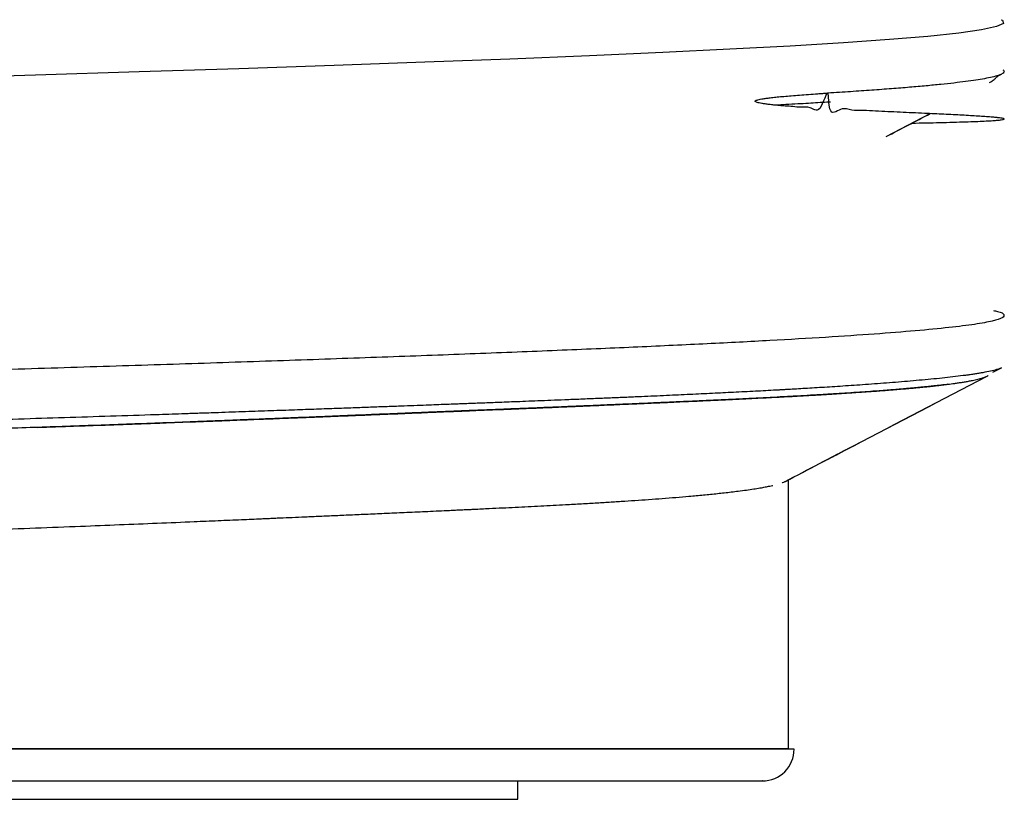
# Model space of a CAD drawing. Header units: millimetres. Extents: x 8 to 730, y 12 to 365.
# Tile 25 of 48: x 317.38 to 323.49, y 301.7 to 306.54. Entities that reach past the tile are written whole.
import ezdxf

# ---------------------------------------------------------------- set-up
doc = ezdxf.new("R2010")
doc.units = ezdxf.units.MM

msp = doc.modelspace()

# ---------------------------------------------------------------- linework, layer by layer
at = {"color": 7, "linetype": 'Continuous', "lineweight": 30}
for p, q in [((323.4478, 306.1881), (323.4774, 306.2035)), ((322.3987, 306.0848), (322.3434, 306.0815)), ((322.7602, 305.8153), (323.0333, 305.9578)), ((323.4232, 304.3522), (323.4768, 304.3802)), ((322.1543, 302.0156), (322.1543, 303.6855)), ((322.1543, 302.0156), (322.1543, 303.6855)), ((322.1888, 302.0127), (303.9597, 302.0127)), ((303.9943, 302.0156), (322.1543, 302.0156)), ((322.1543, 302.0156), (313.0599, 302.0156)), ((322.1542, 302.0127), (322.1543, 302.0156)), ((320.4743, 301.7018), (320.4743, 301.8156)), ((305.6743, 301.7018), (320.4743, 301.7018))]:
    msp.add_line(p, q, dxfattribs=at)
at = {"color": 7, "linetype": 'Continuous', "lineweight": 30, "flags": 128}
msp.add_lwpolyline([(323.4745, 306.541), (323.4824, 306.5382), (323.4892, 306.5181), (323.4461, 306.4979), (323.3531, 306.4778), (323.2108, 306.4577), (323.0198, 306.4376), (322.781, 306.4175), (322.4956, 306.3974), (322.165, 306.3773), (321.7907, 306.3572), (321.3746, 306.3371), (320.9186, 306.317), (320.425, 306.2969), (319.896, 306.2769), (319.3343, 306.2568), (318.7426, 306.2367), (318.1236, 306.2167), (317.4803, 306.1966), (316.816, 306.1766)], dxfattribs=at)
at = {"color": 7, "linetype": 'Continuous', "lineweight": 30}
msp.add_arc((321.9918, 302.0127), 0.1971, 270, 0, dxfattribs=at)
for points, knots in [([(323.4773, 306.2037), (323.4706, 306.2006), (323.4566, 306.1943), (323.4204, 306.1846), (323.3739, 306.175), (323.3183, 306.1657), (323.2554, 306.1568), (323.183, 306.148), (323.1012, 306.1391), (323.0093, 306.1302), (322.9072, 306.1213), (322.7946, 306.1122), (322.6724, 306.1032), (322.5415, 306.0941), (322.4465, 306.088), (322.399, 306.085)], [0, 0, 0, 0, 0.077488, 0.161212, 0.244864, 0.319438, 0.394064, 0.468707, 0.543334, 0.617908, 0.694289, 0.770726, 0.847182, 0.923619, 1, 1, 1, 1]), ([(323.4027, 306.1509), (323.4072, 306.1535), (323.4179, 306.1599), (323.4336, 306.1723), (323.4459, 306.1831), (323.4521, 306.1897), (323.4533, 306.1909)], [0, 0, 0, 0, 0.255481, 0.620352, 0.927651, 1, 1, 1, 1]), ([(323.4846, 306.2293), (323.487, 306.2276), (323.494, 306.2226), (323.4933, 306.2143), (323.4838, 306.2077), (323.4791, 306.2044)], [0, 0, 0, 0, 0.205207, 0.602429, 1, 1, 1, 1]), ([(322.9204, 305.8989), (322.9276, 305.899), (322.9676, 305.8998), (323.0323, 305.9012), (323.1185, 305.9032), (323.198, 305.9054), (323.2704, 305.9077), (323.3315, 305.91), (323.3823, 305.9123), (323.4231, 305.9147), (323.4542, 305.9171), (323.4759, 305.9195), (323.4889, 305.9219), (323.4937, 305.9243), (323.491, 305.9267), (323.4814, 305.9291), (323.4655, 305.9315), (323.4428, 305.9341), (323.4129, 305.9367), (323.3754, 305.9395), (323.3325, 305.9424), (323.2846, 305.9452), (323.2329, 305.948), (323.1779, 305.9508), (323.1204, 305.9537), (323.0606, 305.9565), (322.9954, 305.9595), (322.9246, 305.9628), (322.8486, 305.9662), (322.7723, 305.9698), (322.6962, 305.9726), (322.622, 305.9785), (322.5473, 305.974), (322.4849, 306.0037), (322.4021, 305.9271), (322.4057, 306.159), (322.3513, 305.9445), (322.2899, 306.0047), (322.2342, 305.9952), (322.1826, 306.0018), (322.1373, 306.0045), (322.098, 306.008), (322.0647, 306.0111), (322.0354, 306.0142), (322.0102, 306.0174), (321.9892, 306.0205), (321.9726, 306.0237), (321.9603, 306.0268), (321.9528, 306.0294), (321.9493, 306.0318), (321.9482, 306.033), (321.9477, 306.0337), (321.9476, 306.0343), (321.9475, 306.0348), (321.9476, 306.0352), (321.9477, 306.0358), (321.9482, 306.0365), (321.9503, 306.0389), (321.9559, 306.0412), (321.9659, 306.0445), (321.9804, 306.0476), (321.9992, 306.0509), (322.0223, 306.0542), (322.0512, 306.0578), (322.0862, 306.0615), (322.1274, 306.0654), (322.1735, 306.0693), (322.2242, 306.0732), (322.2793, 306.0772), (322.3384, 306.0812), (322.3782, 306.0837), (322.399, 306.085)], [0, 0, 0, 0, 0.006266, 0.034823, 0.062915, 0.095427, 0.127293, 0.158514, 0.18909, 0.219559, 0.249358, 0.278489, 0.306951, 0.334743, 0.361389, 0.387388, 0.412743, 0.437452, 0.464842, 0.491393, 0.517104, 0.541976, 0.566009, 0.588796, 0.610774, 0.631942, 0.652301, 0.675481, 0.697515, 0.718402, 0.738141, 0.756733, 0.774178, 0.790068, 0.804869, 0.814758, 0.829144, 0.841768, 0.853305, 0.863754, 0.873115, 0.880413, 0.886879, 0.892513, 0.897315, 0.901286, 0.904427, 0.90674, 0.908232, 0.908678, 0.908831, 0.908943, 0.908987, 0.909028, 0.909069, 0.909113, 0.909225, 0.909379, 0.91047, 0.912373, 0.915102, 0.91866, 0.923048, 0.928268, 0.935252, 0.943324, 0.952484, 0.962731, 0.974066, 0.986489, 1, 1, 1, 1]), ([(322.4152, 306.03), (322.4072, 306.0295), (322.3817, 306.0279), (322.3359, 306.0251), (322.2761, 306.0215), (322.2097, 306.0177), (322.1417, 306.014), (322.0947, 306.0115), (322.0729, 306.0104)], [0, 0, 0, 0, 0.07556, 0.240755, 0.42, 0.61329, 0.820643, 1, 1, 1, 1]), ([(322.3911, 306.0285), (322.3733, 306.0274), (322.336, 306.0251), (322.2761, 306.0215), (322.2097, 306.0177), (322.1417, 306.014), (322.0947, 306.0115), (322.0729, 306.0104)], [0, 0, 0, 0, 0.178697, 0.372593, 0.581682, 0.805983, 1, 1, 1, 1]), ([(322.7602, 305.8153), (322.7603, 305.8154), (322.8514, 305.8629), (322.9424, 305.9104), (323.0333, 305.9578)], [0, 0, 0, 0, 0.002025, 1, 1, 1, 1]), ([(323.4267, 304.7362), (323.4353, 304.7343), (323.4752, 304.7257), (323.4965, 304.7105), (323.4887, 304.6903), (323.4272, 304.6702), (323.3169, 304.65), (323.1572, 304.6298), (322.9491, 304.6097), (322.6936, 304.5895), (322.3919, 304.5693), (322.0455, 304.5492), (321.6559, 304.529), (321.2252, 304.5088), (320.7553, 304.4887), (320.2485, 304.4685), (319.7072, 304.4483), (319.1341, 304.4281), (318.5319, 304.4079), (317.9035, 304.3878), (317.2519, 304.3676), (316.5802, 304.3474), (315.8917, 304.3272), (315.2565, 304.3089), (314.6812, 304.2926), (314.1696, 304.2782), (313.6553, 304.2637), (313.1566, 304.2498), (312.6771, 304.2364), (312.217, 304.2235), (311.6433, 304.2074), (310.9544, 304.1879), (310.1573, 304.1649), (309.3703, 304.1418), (308.5991, 304.1184), (307.8494, 304.0948), (307.1272, 304.0709), (306.4385, 304.0469), (305.833, 304.0242), (305.306, 304.003), (304.8512, 303.9832), (304.4314, 303.9634), (304.0494, 303.9433), (303.7081, 303.9231), (303.41, 303.9028), (303.1578, 303.8823), (302.9536, 303.8617), (302.8001, 303.8409), (302.6971, 303.82), (302.6544, 303.799), (302.6466, 303.7846), (302.6689, 303.7773), (302.6697, 303.777)], [0, 0, 0, 0, 0.005781, 0.026791, 0.047801, 0.068811, 0.089821, 0.110831, 0.131841, 0.152851, 0.173861, 0.194871, 0.215881, 0.236891, 0.257901, 0.278911, 0.299921, 0.320931, 0.341941, 0.362951, 0.383961, 0.404971, 0.425981, 0.446991, 0.462, 0.477008, 0.492017, 0.507026, 0.520547, 0.533863, 0.547259, 0.570892, 0.59477, 0.618894, 0.643265, 0.667881, 0.692743, 0.717851, 0.743205, 0.763667, 0.784287, 0.805064, 0.825998, 0.84709, 0.86834, 0.889747, 0.911311, 0.933032, 0.954911, 0.976948, 0.999142, 1, 1, 1, 1]), ([(323.4767, 304.3804), (323.4736, 304.3788), (323.466, 304.3749), (323.4445, 304.3679), (323.4107, 304.3593), (323.3754, 304.3524), (323.3502, 304.348), (323.3391, 304.3462), (323.3277, 304.3443), (323.3159, 304.3424), (323.3036, 304.3406), (323.2897, 304.3385), (323.2729, 304.3361), (323.2409, 304.3318), (323.1929, 304.3257), (323.1268, 304.3182), (323.0575, 304.311), (322.9858, 304.3042), (322.9124, 304.2976), (322.8381, 304.2914), (322.7636, 304.2855), (322.6894, 304.2799), (322.6163, 304.2747), (322.5451, 304.2698), (322.4764, 304.2652), (322.4106, 304.261), (322.3478, 304.2571), (322.288, 304.2534), (322.2316, 304.2501), (322.1809, 304.2472), (322.1459, 304.2452), (322.1254, 304.2441), (322.1159, 304.2435), (322.106, 304.243), (322.0961, 304.2424), (322.0861, 304.2419), (322.0378, 304.2392), (321.9481, 304.2344), (321.8165, 304.2277), (321.6811, 304.221), (321.5427, 304.2144), (321.3958, 304.2077), (321.284, 304.2027), (321.2079, 304.1994), (321.1709, 304.1978), (321.1298, 304.196), (321.0891, 304.1943), (321.0489, 304.1926), (321.0092, 304.1909), (320.9483, 304.1884), (320.8674, 304.1851), (320.7705, 304.1811), (320.6816, 304.1776), (320.6006, 304.1744), (320.524, 304.1714), (320.4542, 304.1687), (320.3911, 304.1663), (320.3347, 304.1641), (320.2822, 304.1621), (320.2337, 304.1603), (320.1895, 304.1586), (320.1494, 304.1571), (320.1137, 304.1558), (320.0768, 304.1544), (320.0342, 304.1528), (319.9813, 304.1508), (319.9188, 304.1484), (319.8467, 304.1457), (319.7646, 304.1426), (319.6723, 304.1392), (319.5719, 304.1355), (319.4636, 304.1315), (319.3476, 304.1273), (319.2215, 304.1228), (319.0853, 304.118), (318.9386, 304.1128), (318.7812, 304.1073), (318.6518, 304.1029), (318.5595, 304.0998), (318.5103, 304.0981), (318.4679, 304.0967), (318.4275, 304.0953), (318.3479, 304.0926), (318.1882, 304.0873), (317.9462, 304.0794), (317.6613, 304.0702), (317.3767, 304.0613), (317.0942, 304.0526), (316.8175, 304.0443), (316.5431, 304.0361), (316.2676, 304.0281), (315.9839, 304.02), (315.7042, 304.0121), (315.4292, 304.0045), (315.2333, 303.9991), (315.1074, 303.9957), (315.0536, 303.9942), (314.9976, 303.9927), (314.9357, 303.991), (314.8685, 303.9892), (314.7982, 303.9873), (314.7289, 303.9854), (314.6166, 303.9824), (314.464, 303.9783), (314.2742, 303.9731), (314.0945, 303.9683), (313.9252, 303.9637), (313.7663, 303.9594), (313.6205, 303.9555), (313.4873, 303.9518), (313.3665, 303.9485), (313.2552, 303.9455), (313.1533, 303.9427), (313.0886, 303.9409), (313.0578, 303.94)], [0, 0, 0, 0, 0.011121, 0.026925, 0.048287, 0.069486, 0.073632, 0.077771, 0.081903, 0.08603, 0.09015, 0.094264, 0.099718, 0.105938, 0.123241, 0.139847, 0.155758, 0.170972, 0.18549, 0.199313, 0.21244, 0.224871, 0.236607, 0.247648, 0.257815, 0.267311, 0.276137, 0.284292, 0.29189, 0.298797, 0.304302, 0.305429, 0.306684, 0.307942, 0.309203, 0.310468, 0.311736, 0.327451, 0.343672, 0.358582, 0.373896, 0.389613, 0.405733, 0.408664, 0.412832, 0.416966, 0.421019, 0.424993, 0.428886, 0.432699, 0.442771, 0.452237, 0.460177, 0.467633, 0.474606, 0.481095, 0.48648, 0.491479, 0.496093, 0.500322, 0.504165, 0.507622, 0.510694, 0.51338, 0.51709, 0.52157, 0.526822, 0.532845, 0.539639, 0.547205, 0.555541, 0.564087, 0.573315, 0.583226, 0.593818, 0.605093, 0.617049, 0.629687, 0.634205, 0.637637, 0.640626, 0.643607, 0.64658, 0.65818, 0.678582, 0.698873, 0.718751, 0.738217, 0.757271, 0.775284, 0.79367, 0.812427, 0.831558, 0.848702, 0.866136, 0.869594, 0.873064, 0.876545, 0.88041, 0.884994, 0.889503, 0.893939, 0.898302, 0.911073, 0.92317, 0.934591, 0.945338, 0.955409, 0.964805, 0.973045, 0.980685, 0.987724, 0.994162, 1, 1, 1, 1]), ([(317.4906, 304.0104), (317.5409, 304.0121), (317.6573, 304.0161), (317.8218, 304.0219), (317.9866, 304.0278), (318.1377, 304.0333), (318.3093, 304.0396), (318.461, 304.0453), (318.5657, 304.0493), (318.6065, 304.0509), (318.6212, 304.0514), (318.636, 304.052), (318.6508, 304.0526), (318.7176, 304.0551), (318.8328, 304.0596), (318.9916, 304.0658), (319.1395, 304.0717), (319.2768, 304.0771), (319.4038, 304.0822), (319.5207, 304.087), (319.6278, 304.0914), (319.7254, 304.0954), (319.8138, 304.099), (319.8933, 304.1023), (319.9639, 304.1053), (320.0281, 304.1079), (320.0851, 304.1103), (320.1331, 304.1123), (320.1656, 304.1136), (320.1834, 304.1143), (320.1902, 304.1146), (320.1931, 304.1147), (320.1943, 304.1148), (320.1948, 304.1148), (320.195, 304.1148), (320.1951, 304.1148), (320.1952, 304.1148), (320.2421, 304.1167), (320.333, 304.1203), (320.4634, 304.1256), (320.585, 304.1306), (320.6982, 304.1353), (320.8026, 304.1397), (320.8987, 304.1438), (320.9869, 304.1476), (321.0681, 304.1511), (321.1426, 304.1543), (321.2106, 304.1573), (321.2723, 304.16), (321.328, 304.1625), (321.3669, 304.1642), (321.391, 304.1653), (321.4023, 304.1658), (321.4133, 304.1663), (321.4238, 304.1667), (321.4366, 304.1673), (321.4551, 304.1681), (321.4948, 304.1699), (321.5519, 304.1725), (321.6319, 304.1761), (321.717, 304.1801), (321.8058, 304.1843), (321.8875, 304.1882), (321.9628, 304.1919), (322.0321, 304.1954), (322.0958, 304.1987), (322.1503, 304.2016), (322.1967, 304.2042), (322.2358, 304.2063), (322.2719, 304.2084), (322.3051, 304.2103), (322.3356, 304.2121), (322.3633, 304.2138), (322.3923, 304.2156), (322.4248, 304.2176), (322.4628, 304.22), (322.5047, 304.2227), (322.55, 304.2256), (322.5946, 304.2287), (322.6379, 304.2317), (322.6796, 304.2347), (322.7224, 304.2378), (322.7643, 304.241), (322.8071, 304.2444), (322.8491, 304.2478), (322.8902, 304.2514), (322.9276, 304.2547), (322.9601, 304.2578), (322.9884, 304.2605), (323.012, 304.2629), (323.0274, 304.2645), (323.0354, 304.2653), (323.0378, 304.2656), (323.0402, 304.2658), (323.0426, 304.2661), (323.0449, 304.2663), (323.0482, 304.2667), (323.0536, 304.2672), (323.0622, 304.2682), (323.0741, 304.2695), (323.0878, 304.2711), (323.1028, 304.2729), (323.1186, 304.2748), (323.136, 304.2769), (323.1547, 304.2793), (323.1756, 304.2821), (323.1983, 304.2854), (323.2226, 304.289), (323.2474, 304.293), (323.2721, 304.2973), (323.294, 304.3015), (323.3131, 304.3055), (323.3295, 304.3093), (323.3467, 304.3138), (323.3602, 304.3178), (323.3683, 304.3206), (323.3712, 304.3216), (323.372, 304.3219), (323.3727, 304.3222), (323.3735, 304.3225), (323.3743, 304.3228), (323.375, 304.3231), (323.3769, 304.3238), (323.3802, 304.3251), (323.3847, 304.3271), (323.3893, 304.3294), (323.3919, 304.331), (323.3932, 304.3318)], [0, 0, 0, 0, 0.0149689, 0.0345963, 0.0495494, 0.0649745, 0.0808698, 0.1025677, 0.112372, 0.1139269, 0.1154856, 0.1170482, 0.1186147, 0.120185, 0.138333, 0.1555089, 0.1717118, 0.1869417, 0.2011982, 0.2144791, 0.2267865, 0.2381233, 0.248492, 0.2578951, 0.2663352, 0.2738145, 0.2810533, 0.2870925, 0.2914165, 0.2930257, 0.293677, 0.2939525, 0.2940717, 0.2941237, 0.2941465, 0.2941565, 0.2941609, 0.2941644, 0.3115943, 0.3281748, 0.3439093, 0.3588012, 0.3728545, 0.3858442, 0.3980328, 0.409424, 0.420022, 0.4298308, 0.4388543, 0.4470964, 0.4545607, 0.4563156, 0.4580215, 0.4596786, 0.4612869, 0.4628464, 0.4655179, 0.4697558, 0.4811449, 0.4921466, 0.5076792, 0.5223792, 0.5362538, 0.5493395, 0.5616866, 0.5732906, 0.5841467, 0.5921489, 0.5996847, 0.6067521, 0.6133494, 0.6194751, 0.6251276, 0.6303055, 0.6374082, 0.6454968, 0.654575, 0.6646472, 0.675718, 0.6851204, 0.6951452, 0.7057952, 0.7168743, 0.7272209, 0.739546, 0.7511918, 0.7621545, 0.7724305, 0.7809028, 0.7888387, 0.7953769, 0.7962021, 0.7970202, 0.7978311, 0.7986348, 0.7994314, 0.8002207, 0.8020149, 0.8050041, 0.80919, 0.8145751, 0.8197485, 0.8256934, 0.8324118, 0.8399064, 0.8481801, 0.8583756, 0.8695575, 0.8817315, 0.8948962, 0.9090489, 0.9200566, 0.9315972, 0.9436713, 0.960426, 0.9680927, 0.9689645, 0.9698385, 0.9707149, 0.9715935, 0.9724743, 0.9733574, 0.9742428, 0.9792153, 0.9853493, 0.9926452, 1, 1, 1, 1]), ([(322.1343, 303.6751), (322.2753, 303.7487), (322.6914, 303.9658), (323.1076, 304.1828), (323.3828, 304.3263)], [0, 0, 0, 0, 0.338738, 1, 1, 1, 1]), ([(322.1349, 303.6754), (322.2762, 303.7491), (322.6921, 303.9661), (323.1081, 304.1831), (323.3828, 304.3263)], [0, 0, 0, 0, 0.3396974, 1, 1, 1, 1]), ([(323.1426, 304.2778), (323.1406, 304.2775), (323.1238, 304.2752), (323.0975, 304.2721), (323.0722, 304.2692), (323.0629, 304.2681), (323.0603, 304.2678), (323.0577, 304.2675), (323.0551, 304.2672), (323.0525, 304.2669), (323.0499, 304.2667), (323.0458, 304.2662), (323.0391, 304.2655), (323.0286, 304.2643), (323.0146, 304.2629), (322.997, 304.2611), (322.9755, 304.259), (322.9499, 304.2565), (322.92, 304.2537), (322.8867, 304.2508), (322.8502, 304.2476), (322.8104, 304.2443), (322.7661, 304.2408), (322.7167, 304.2371), (322.6601, 304.2329), (322.5952, 304.2283), (322.5243, 304.2236), (322.4719, 304.2203), (322.4418, 304.2184), (322.4332, 304.2178), (322.4246, 304.2173), (322.4159, 304.2168), (322.4071, 304.2162), (322.3982, 304.2157), (322.3412, 304.2122), (322.2326, 304.2059), (322.0647, 304.1968), (321.9083, 304.1889), (321.7668, 304.1821), (321.6479, 304.1766), (321.5643, 304.1728), (321.519, 304.1708), (321.5078, 304.1703), (321.4966, 304.1698), (321.4853, 304.1693), (321.4741, 304.1688), (321.4628, 304.1683), (321.4514, 304.1678), (321.43, 304.1668), (321.3962, 304.1653), (321.348, 304.1632), (321.2934, 304.1608), (321.2322, 304.1581), (321.1641, 304.1552), (321.0889, 304.1519), (321.0069, 304.1484), (320.9179, 304.1446), (320.8217, 304.1406), (320.7175, 304.1362), (320.6099, 304.1318), (320.4992, 304.1273), (320.3909, 304.1229), (320.3134, 304.1198), (320.2698, 304.118), (320.2575, 304.1175), (320.2452, 304.1171), (320.2328, 304.1166), (320.2203, 304.1161), (320.2077, 304.1156), (320.1683, 304.114), (320.0994, 304.1113), (319.9981, 304.1072), (319.8889, 304.1027), (319.7718, 304.0979), (319.6463, 304.0927), (319.5165, 304.0873), (319.3869, 304.082), (319.2586, 304.0767), (319.13, 304.0714), (318.9991, 304.0662), (318.8681, 304.0609), (318.7386, 304.0558), (318.6118, 304.0508), (318.4652, 304.0451), (318.2942, 304.0386), (318.0943, 304.0313), (317.8858, 304.0238), (317.6777, 304.0166), (317.4708, 304.0096), (317.3201, 304.0046), (317.22, 304.0014), (317.1728, 303.9998), (317.1251, 303.9983), (317.0772, 303.9968), (317.0289, 303.9952), (316.9803, 303.9937), (316.8582, 303.9898), (316.6601, 303.9837), (316.3824, 303.9754), (316.0976, 303.9673), (315.8603, 303.9607), (315.6733, 303.9557), (315.5387, 303.9522), (315.4028, 303.9486), (315.2657, 303.9452), (315.1232, 303.9416), (314.9752, 303.938), (314.8039, 303.9338), (314.6161, 303.9293), (314.4151, 303.9244), (314.2217, 303.9198), (314.0359, 303.9153), (313.8587, 303.911), (313.6899, 303.9068), (313.5293, 303.9028), (313.376, 303.899), (313.2236, 303.8951), (313.0668, 303.891), (312.9005, 303.8865), (312.7257, 303.8818), (312.5424, 303.8767), (312.3505, 303.8713), (312.1652, 303.866), (311.9876, 303.8608), (311.8186, 303.8558), (311.6442, 303.8505), (311.4697, 303.8451), (311.3027, 303.8399), (311.1048, 303.8338), (310.8725, 303.8265), (310.6002, 303.8181), (310.328, 303.8097), (310.1203, 303.8033), (310.0042, 303.7998), (309.978, 303.799)], [0, 0, 0, 0, 0.001657, 0.013675, 0.018925, 0.019513, 0.020101, 0.020688, 0.021275, 0.021861, 0.022448, 0.023034, 0.024634, 0.026961, 0.030012, 0.033785, 0.038279, 0.04349, 0.049415, 0.05605, 0.062596, 0.069707, 0.077381, 0.085616, 0.094409, 0.104723, 0.115709, 0.125931, 0.127111, 0.128297, 0.12949, 0.130689, 0.131895, 0.133108, 0.134327, 0.155166, 0.175762, 0.19613, 0.209455, 0.222694, 0.234308, 0.235448, 0.236588, 0.237727, 0.238866, 0.240005, 0.241144, 0.242283, 0.243421, 0.247608, 0.25236, 0.257679, 0.263568, 0.27003, 0.277069, 0.284687, 0.292717, 0.30131, 0.310468, 0.320194, 0.329224, 0.338698, 0.347403, 0.348402, 0.349405, 0.350412, 0.351424, 0.35244, 0.35346, 0.354485, 0.362034, 0.370088, 0.378647, 0.387713, 0.397286, 0.407368, 0.417028, 0.426155, 0.43563, 0.445017, 0.454314, 0.463518, 0.472283, 0.480755, 0.49381, 0.50728, 0.521162, 0.535454, 0.548366, 0.561588, 0.564599, 0.567625, 0.570666, 0.573723, 0.576794, 0.579882, 0.582984, 0.599997, 0.617305, 0.634899, 0.652768, 0.660878, 0.66904, 0.677253, 0.685516, 0.693827, 0.702921, 0.712106, 0.724528, 0.736453, 0.747892, 0.758858, 0.769358, 0.779227, 0.788661, 0.797666, 0.806246, 0.815508, 0.825268, 0.835529, 0.846298, 0.857583, 0.869393, 0.879047, 0.889037, 0.899372, 0.910058, 0.920137, 0.929213, 0.945519, 0.961946, 0.978491, 0.995146, 1, 1, 1, 1]), ([(323.1426, 304.2778), (323.1406, 304.2775), (323.1238, 304.2752), (323.0975, 304.2721), (323.0721, 304.2692), (323.0624, 304.2681), (323.0594, 304.2677), (323.0564, 304.2674), (323.0534, 304.267), (323.0504, 304.2667), (323.046, 304.2662), (323.0391, 304.2655), (323.0286, 304.2643), (323.0146, 304.2629), (322.997, 304.2611), (322.9755, 304.259), (322.9499, 304.2565), (322.92, 304.2537), (322.8867, 304.2508), (322.8502, 304.2476), (322.8104, 304.2443), (322.7661, 304.2408), (322.7167, 304.2371), (322.6601, 304.2329), (322.5952, 304.2283), (322.5243, 304.2236), (322.4719, 304.2203), (322.4418, 304.2184), (322.4332, 304.2178), (322.4246, 304.2173), (322.4159, 304.2168), (322.4071, 304.2162), (322.3982, 304.2157), (322.3412, 304.2122), (322.2462, 304.2066), (322.1462, 304.2013), (322.1034, 304.199)], [0, 0, 0, 0, 0.009705, 0.080102, 0.110851, 0.114868, 0.118882, 0.122894, 0.126904, 0.130912, 0.134917, 0.14429, 0.157917, 0.175789, 0.197892, 0.224213, 0.254734, 0.289438, 0.328303, 0.366645, 0.408298, 0.453247, 0.501479, 0.552981, 0.613398, 0.677747, 0.73762, 0.74453, 0.751479, 0.758465, 0.76549, 0.772553, 0.779654, 0.786794, 0.908859, 1, 1, 1, 1]), ([(321.8331, 304.1853), (321.8108, 304.1842), (321.7488, 304.1812), (321.6478, 304.1766), (321.5638, 304.1728), (321.5174, 304.1707), (321.5046, 304.1701), (321.4918, 304.1696), (321.4789, 304.169), (321.466, 304.1684), (321.4531, 304.1679), (321.428, 304.1667), (321.388, 304.165), (321.3299, 304.1624), (321.263, 304.1595), (321.1869, 304.1562), (321.1012, 304.1525), (321.0113, 304.1486), (320.9179, 304.1446), (320.8217, 304.1406), (320.7175, 304.1362), (320.6099, 304.1318), (320.4992, 304.1273), (320.3909, 304.1229), (320.3127, 304.1197), (320.2678, 304.118), (320.2534, 304.1174), (320.239, 304.1168), (320.2245, 304.1162), (320.2098, 304.1157), (320.169, 304.114), (320.0994, 304.1113), (319.9981, 304.1072), (319.8889, 304.1027), (319.7718, 304.0979), (319.6463, 304.0927), (319.5165, 304.0873), (319.3869, 304.082), (319.25, 304.0763), (319.1041, 304.0704), (318.947, 304.0641), (318.7907, 304.0578), (318.6376, 304.0518), (318.4734, 304.0454), (318.2942, 304.0386), (318.0943, 304.0313), (317.8858, 304.0238), (317.6777, 304.0166), (317.4708, 304.0096), (317.3175, 304.0046), (317.2122, 304.0011), (317.1569, 303.9993), (317.1012, 303.9975), (317.045, 303.9957), (316.9884, 303.9939), (316.8609, 303.9899), (316.6601, 303.9837), (316.3824, 303.9754), (316.0976, 303.9673), (315.8529, 303.9605), (315.6509, 303.9551), (315.4935, 303.951), (315.3344, 303.9469), (315.1703, 303.9428), (314.9994, 303.9386), (314.8047, 303.9338), (314.5931, 303.9287), (314.3702, 303.9233), (314.1568, 303.9182), (313.9529, 303.9133), (313.7583, 303.9085), (313.5731, 303.9039), (313.3972, 303.8995), (313.2195, 303.895), (313.033, 303.8901), (312.8304, 303.8846), (312.6155, 303.8787), (312.3883, 303.8724), (312.1782, 303.8663), (311.9876, 303.8608), (311.8186, 303.8558), (311.6442, 303.8505), (311.4697, 303.8451), (311.3027, 303.8399), (311.1048, 303.8338), (310.8725, 303.8265), (310.6002, 303.8181), (310.328, 303.8097), (310.1203, 303.8033), (310.0042, 303.7998), (309.978, 303.799)], [0, 0, 0, 0, 0.009317, 0.025907, 0.040462, 0.042094, 0.043726, 0.045358, 0.046989, 0.048621, 0.050251, 0.051882, 0.058072, 0.065226, 0.073349, 0.082448, 0.092527, 0.103594, 0.113658, 0.124426, 0.135902, 0.14809, 0.159407, 0.17128, 0.182188, 0.183649, 0.185117, 0.186592, 0.188075, 0.189565, 0.191063, 0.200523, 0.210616, 0.221342, 0.232703, 0.2447, 0.257334, 0.26944, 0.280877, 0.295113, 0.309188, 0.3231, 0.336588, 0.3493, 0.36566, 0.38254, 0.399937, 0.417847, 0.434028, 0.450598, 0.455001, 0.459431, 0.463886, 0.468368, 0.472876, 0.47741, 0.498731, 0.52042, 0.542468, 0.564861, 0.576724, 0.588676, 0.600715, 0.612838, 0.625761, 0.639222, 0.656555, 0.673113, 0.688919, 0.70399, 0.718342, 0.731987, 0.744935, 0.757194, 0.771197, 0.786099, 0.801911, 0.818648, 0.836327, 0.848425, 0.860945, 0.873896, 0.887288, 0.899918, 0.911292, 0.931726, 0.952313, 0.973045, 0.993917, 1, 1, 1, 1]), ([(322.1142, 303.6667), (322.1157, 303.6672), (322.1218, 303.6693), (322.1286, 303.6722), (322.1329, 303.6745), (322.1343, 303.6753)], [0, 0, 0, 0, 0.181074, 0.726639, 1, 1, 1, 1]), ([(311.4011, 303.1888), (311.4042, 303.1889), (311.4585, 303.1907), (311.5613, 303.194), (311.7062, 303.1987), (311.8418, 303.203), (311.9673, 303.2069), (312.0831, 303.2105), (312.1891, 303.2138), (312.2864, 303.2168), (312.3719, 303.2194), (312.4462, 303.2216), (312.508, 303.2234), (312.5482, 303.2246), (312.5692, 303.2252), (312.5754, 303.2254), (312.5815, 303.2256), (312.5874, 303.2258), (312.5933, 303.2259), (312.6997, 303.229), (312.9045, 303.2349), (313.2057, 303.2436), (313.5006, 303.2522), (313.7892, 303.2607), (314.0719, 303.2691), (314.3486, 303.2774), (314.6219, 303.2859), (314.8916, 303.2944), (315.1572, 303.3031), (315.3563, 303.3096), (315.4916, 303.3142), (315.5655, 303.3167), (315.6389, 303.3192), (315.7115, 303.3216), (315.7834, 303.3241), (315.8546, 303.3266), (315.9252, 303.329), (316.0747, 303.3342), (316.302, 303.3423), (316.6041, 303.3531), (316.9015, 303.3641), (317.1937, 303.375), (317.4801, 303.386), (317.7492, 303.3965), (318.0011, 303.4066), (318.2363, 303.4162), (318.4397, 303.4247), (318.6131, 303.432), (318.7525, 303.438), (318.8474, 303.4421), (318.8997, 303.4444), (318.9159, 303.4451), (318.9321, 303.4458), (318.9482, 303.4465), (318.9643, 303.4472), (318.9993, 303.4488), (319.0558, 303.4513), (319.1362, 303.4548), (319.2245, 303.4586), (319.3203, 303.4628), (319.4231, 303.4673), (319.5324, 303.4721), (319.649, 303.4773), (319.7723, 303.4828), (319.9017, 303.4886), (320.0006, 303.4932), (320.0685, 303.4963), (320.1047, 303.498), (320.1411, 303.4997), (320.1734, 303.5012), (320.2257, 303.5036), (320.3209, 303.5082), (320.4603, 303.515), (320.6179, 303.523), (320.7538, 303.5303), (320.8699, 303.5368), (320.9418, 303.5409), (320.9881, 303.5437), (321.0096, 303.545), (321.0311, 303.5463), (321.0524, 303.5476), (321.0736, 303.549), (321.0947, 303.5503), (321.1377, 303.553), (321.2023, 303.5573), (321.2873, 303.5632), (321.372, 303.5695), (321.4558, 303.576), (321.5256, 303.5819), (321.5824, 303.587), (321.6271, 303.5912), (321.671, 303.5955), (321.7139, 303.5999), (321.757, 303.6046), (321.7997, 303.6096), (321.8462, 303.6153), (321.8929, 303.6215), (321.938, 303.6282), (321.9768, 303.6345), (322.0097, 303.6404), (322.0353, 303.6456), (322.0508, 303.6489), (322.0569, 303.6504), (322.0575, 303.6506)], [0, 0, 0, 0, 0.000653, 0.011366, 0.021406, 0.030778, 0.039494, 0.047405, 0.054699, 0.061381, 0.067456, 0.072302, 0.076683, 0.080153, 0.080581, 0.081003, 0.081419, 0.081828, 0.082231, 0.082628, 0.103683, 0.124274, 0.144441, 0.164216, 0.18363, 0.202708, 0.221471, 0.240425, 0.259044, 0.277274, 0.282569, 0.287828, 0.293052, 0.298239, 0.30339, 0.308505, 0.313582, 0.318622, 0.340887, 0.36315, 0.385395, 0.407609, 0.429778, 0.451889, 0.47129, 0.49063, 0.509892, 0.522557, 0.535182, 0.546259, 0.547707, 0.549155, 0.550602, 0.552048, 0.553494, 0.554939, 0.561482, 0.56884, 0.577009, 0.585986, 0.595765, 0.606341, 0.617707, 0.63019, 0.643486, 0.657585, 0.661439, 0.665348, 0.669312, 0.673312, 0.676002, 0.686651, 0.705283, 0.724275, 0.743675, 0.756746, 0.770034, 0.773047, 0.776071, 0.779107, 0.782153, 0.785212, 0.788281, 0.791362, 0.804127, 0.817455, 0.831351, 0.845826, 0.860888, 0.869603, 0.878509, 0.887609, 0.896905, 0.9064, 0.916935, 0.927533, 0.941742, 0.955212, 0.967928, 0.979855, 0.990986, 0.999169, 1, 1, 1, 1]), ([(304.157, 301.8156), (304.1576, 301.8156), (304.1587, 301.8156), (304.1702, 301.8156), (304.1889, 301.8156), (304.2156, 301.8156), (304.25, 301.8156), (304.2921, 301.8156), (304.3395, 301.8156), (304.3908, 301.8156), (304.4449, 301.8156), (304.5045, 301.8156), (304.5695, 301.8156), (304.6399, 301.8156), (304.7158, 301.8156), (304.7971, 301.8156), (304.8897, 301.8156), (304.9946, 301.8156), (305.1132, 301.8156), (305.239, 301.8156), (305.3625, 301.8156), (305.4821, 301.8156), (305.5962, 301.8156), (305.7125, 301.8156), (305.8469, 301.8156), (306.001, 301.8156), (306.1794, 301.8156), (306.3651, 301.8156), (306.5578, 301.8156), (306.7439, 301.8156), (306.9214, 301.8156), (307.0888, 301.8156), (307.2599, 301.8156), (307.4348, 301.8156), (307.6136, 301.8156), (307.7961, 301.8156), (307.9854, 301.8156), (308.1752, 301.8156), (308.3648, 301.8156), (308.5507, 301.8156), (308.7392, 301.8156), (308.9303, 301.8156), (309.1241, 301.8156), (309.3204, 301.8156), (309.5312, 301.8156), (309.7568, 301.8156), (309.9971, 301.8156), (310.2397, 301.8156), (310.4846, 301.8156), (310.7318, 301.8156), (310.9813, 301.8156), (311.2489, 301.8156), (311.5342, 301.8156), (311.8372, 301.8156), (312.1413, 301.8156), (312.4465, 301.8156), (312.7529, 301.8156), (313.0454, 301.8156), (313.3233, 301.8156), (313.586, 301.8156), (313.848, 301.8156), (314.1091, 301.8156), (314.3696, 301.8156), (314.6293, 301.8156), (314.8756, 301.8156), (315.1081, 301.8156), (315.3268, 301.8156), (315.5439, 301.8156), (315.7592, 301.8156), (315.9729, 301.8156), (316.1848, 301.8156), (316.3951, 301.8156), (316.6176, 301.8156), (316.8513, 301.8156), (317.0953, 301.8156), (317.3352, 301.8156), (317.5544, 301.8156), (317.7536, 301.8156), (317.9338, 301.8156), (318.1081, 301.8156), (318.2999, 301.8156), (318.5074, 301.8156), (318.7322, 301.8156), (318.9511, 301.8156), (319.1641, 301.8156), (319.3568, 301.8156), (319.5304, 301.8156), (319.6859, 301.8156), (319.8369, 301.8156), (319.9835, 301.8156), (320.1256, 301.8156), (320.2631, 301.8156), (320.3984, 301.8156), (320.5267, 301.8156), (320.6479, 301.8156), (320.7604, 301.8156), (320.8683, 301.8156), (320.9715, 301.8156), (321.0701, 301.8156), (321.1641, 301.8156), (321.2589, 301.8156), (321.3531, 301.8156), (321.4454, 301.8156), (321.5307, 301.8156), (321.6089, 301.8156), (321.68, 301.8156), (321.744, 301.8156), (321.8045, 301.8156), (321.8596, 301.8156), (321.9074, 301.8156), (321.9447, 301.8156), (321.9717, 301.8156), (321.9871, 301.8156), (321.9931, 301.8156), (321.9916, 301.8156), (321.9916, 301.8156)], [0, 0, 0, 0, 0.0088962, 0.0182774, 0.0276478, 0.0370157, 0.0463893, 0.0557767, 0.0651861, 0.0732401, 0.0812799, 0.0893105, 0.0973371, 0.1053649, 0.1133991, 0.1214447, 0.1295069, 0.1392011, 0.1488775, 0.158545, 0.1682127, 0.1758147, 0.1834268, 0.1910533, 0.1982502, 0.2084981, 0.218736, 0.2289745, 0.2392244, 0.2494962, 0.2576602, 0.2658118, 0.2739565, 0.2820995, 0.2902464, 0.2984024, 0.306573, 0.3151627, 0.3229247, 0.3306785, 0.3384288, 0.3461801, 0.3539371, 0.3617045, 0.3694869, 0.3786901, 0.3878756, 0.3970512, 0.4062244, 0.415403, 0.4245947, 0.4338071, 0.4447716, 0.4557123, 0.466642, 0.477574, 0.488521, 0.4994962, 0.5088962, 0.5182774, 0.5276478, 0.5370157, 0.5463893, 0.5557767, 0.5651861, 0.5732401, 0.5812799, 0.5893105, 0.5973371, 0.6053649, 0.6133991, 0.6214447, 0.6295069, 0.6392011, 0.6488775, 0.658545, 0.6682127, 0.6758147, 0.6834268, 0.6910533, 0.6982502, 0.7084981, 0.718736, 0.7289745, 0.7392244, 0.7494962, 0.7576602, 0.7658118, 0.7739565, 0.7820995, 0.7902464, 0.7984024, 0.806573, 0.8151627, 0.8229247, 0.8306785, 0.8384288, 0.8461801, 0.8539371, 0.8617045, 0.8694869, 0.8786901, 0.8878756, 0.8970512, 0.9062244, 0.915403, 0.9245947, 0.9338071, 0.9447716, 0.9557123, 0.966642, 0.977574, 0.988521, 0.9994962, 1, 1, 1, 1])]:
    msp.add_open_spline(points, degree=3, knots=knots, dxfattribs=at)

doc.saveas('drawing.dxf')
